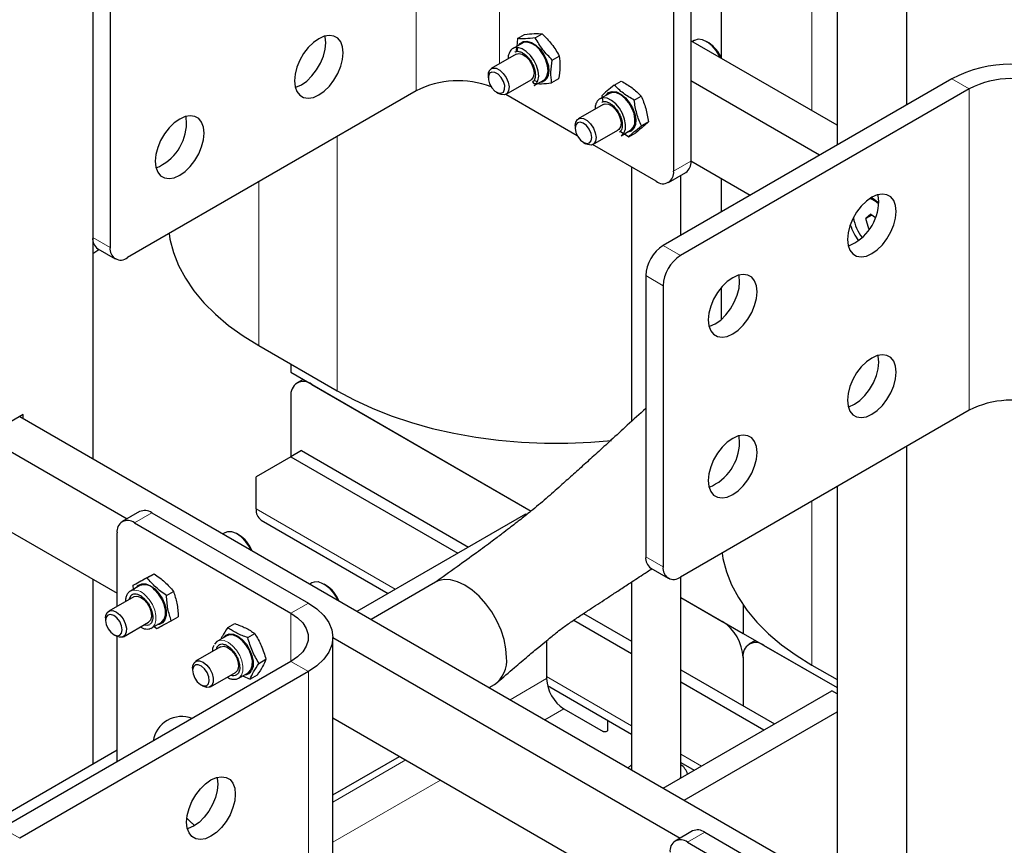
# Model space of a CAD drawing. Header units: millimetres. Extents: x 5 to 418, y 2 to 292.
# Tile 12 of 23: x 256 to 284, y 70 to 94. Entities that reach past the tile are written whole.
import ezdxf

# ---------------------------------------------------------------- set-up
doc = ezdxf.new("R2010")
doc.units = ezdxf.units.MM

msp = doc.modelspace()

# ---------------------------------------------------------------- linework, layer by layer
at = {"color": 7, "linetype": 'Continuous', "lineweight": 25}
for p, q in [((279.1438, 106.1692), (279.1438, 90.0516)), ((281.1237, 105.0262), (281.1237, 91.1946)), ((274.9861, 97.5951), (274.9861, 89.593)), ((274.4911, 97.3094), (274.4911, 89.3073)), ((275.8428, 96.236), (275.8428, 92.5497)), ((257.9589, 95.4235), (257.9589, 87.4214)), ((258.4539, 95.1377), (258.4539, 87.1356)), ((270.0512, 93.0831), (270.0261, 92.859)), ((270.0512, 93.0831), (270.2504, 93.1981)), ((270.5562, 93.1009), (270.7553, 93.2159)), ((270.1886, 92.9528), (269.9213, 92.7985)), ((270.0418, 92.7195), (270.0596, 92.8256)), ((279.1438, 90.6221), (274.9861, 93.0223)), ((275.0816, 93.0283), (275.0286, 92.9977)), ((275.491, 92.9593), (275.4316, 92.9936)), ((270.0144, 92.6372), (269.303, 92.2265)), ((271.0406, 92.471), (271.2397, 92.5859)), ((269.216, 92.0342), (269.216, 91.9641)), ((271.2192, 91.9382), (271.0201, 91.8232)), ((282.4107, 91.9375), (274.1941, 87.1942)), ((269.723, 91.499), (270.4344, 91.9097)), ((270.4747, 91.8504), (270.5151, 91.8054)), ((270.5151, 91.8054), (270.5747, 91.8034)), ((270.5275, 91.7485), (270.7948, 91.9028)), ((272.8044, 91.759), (273.0036, 91.874)), ((282.9057, 91.6518), (274.6891, 86.9084)), ((278.648, 89.7654), (274.9861, 91.8793)), ((267.1655, 91.5931), (258.9489, 86.8498)), ((269.4522, 91.5549), (269.5129, 91.5199)), ((271.752, 90.3169), (269.7132, 91.4939)), ((272.6635, 91.5241), (272.3962, 91.3698)), ((272.4458, 91.4521), (272.4792, 91.282)), ((273.3691, 91.3314), (273.5683, 91.4463)), ((272.4893, 91.2085), (271.7779, 90.7978)), ((271.6909, 90.6055), (271.6909, 90.5354)), ((273.7744, 90.7118), (273.5752, 90.5968)), ((272.1978, 90.0703), (272.9093, 90.481)), ((272.9779, 90.4425), (273.0614, 90.3892)), ((273.0024, 90.3198), (273.2696, 90.4741)), ((273.0904, 90.3706), (273.2166, 90.2899)), ((273.2166, 90.2899), (273.4158, 90.4048)), ((271.9271, 90.1262), (271.9878, 90.0912)), ((273.9961, 89.0215), (272.1881, 90.0652)), ((273.2961, 89.4256), (273.2961, 82.1896)), ((276.6678, 88.6222), (274.9861, 89.593)), ((274.3461, 88.9868), (274.8411, 89.2725)), ((274.6961, 87.484), (274.6961, 89.1889)), ((275.8428, 89.0984), (275.8428, 88.146)), ((280.1776, 88.5212), (280.109, 88.5507)), ((280.1019, 88.0881), (279.964, 87.96)), ((280.139, 88.0611), (279.964, 87.96)), ((280.1019, 88.0881), (280.2362, 87.9903)), ((280.0508, 87.6681), (279.964, 87.96)), ((280.0761, 87.6826), (280.0508, 87.6681)), ((280.0612, 87.6605), (280.0508, 87.6681)), ((257.9589, 87.4214), (257.9589, 81.1319)), ((257.9589, 86.9716), (258.1324, 87.0845)), ((258.1039, 87.1009), (258.5989, 86.8152)), ((273.6991, 86.3369), (273.6991, 78.3348)), ((274.1941, 86.0511), (274.1941, 78.049)), ((275.8428, 85.9911), (275.8428, 85.0821)), ((249.0535, 85.1299), (258.9418, 79.4215)), ((262.6859, 84.3453), (264.9133, 83.0595)), ((263.6016, 83.8167), (263.6016, 83.5874)), ((263.6016, 83.5874), (270.4383, 79.6407)), ((263.9496, 83.3865), (263.7756, 83.2861)), ((264.1956, 83.2445), (270.4383, 79.6407)), ((249.0535, 82.8436), (258.6519, 77.3026)), ((263.6016, 82.9015), (263.6016, 81.1869)), ((282.9057, 82.5065), (274.6891, 77.7632)), ((255.979, 82.3892), (254.9891, 81.8177)), ((255.88, 82.332), (279.1438, 68.9021)), ((255.979, 82.2749), (255.979, 82.3892)), ((263.8986, 81.3583), (263.6016, 81.1869)), ((263.8986, 81.3583), (268.6501, 78.6154)), ((281.1237, 81.4778), (281.1237, 66.7305)), ((263.6016, 81.1869), (262.6117, 80.6152)), ((263.6016, 81.1869), (268.3531, 78.4439)), ((262.6117, 79.7007), (262.6117, 80.6152)), ((279.1438, 80.3349), (279.1438, 68.3307)), ((259.2919, 79.6236), (258.7969, 79.3379)), ((259.6418, 79.589), (264.0966, 77.0173)), ((262.7567, 79.3802), (266.3658, 77.2967)), ((265.4841, 76.7877), (270.2838, 79.5585)), ((270.2838, 79.5585), (270.3138, 79.5412)), ((259.1469, 79.3032), (263.6016, 76.7315)), ((258.6519, 76.9305), (258.6519, 79.0174)), ((261.7172, 79.0234), (261.6643, 78.9928)), ((262.1267, 78.9544), (262.0673, 78.9887)), ((273.8441, 78.0143), (274.3391, 77.7285)), ((257.9589, 77.7026), (257.9589, 72.4435)), ((259.097, 77.5194), (259.2962, 77.6344)), ((259.5087, 77.7395), (259.7079, 77.8545)), ((274.6961, 72.0971), (274.6961, 77.7672)), ((259.2992, 77.5192), (259.0319, 77.3649)), ((259.0502, 77.3742), (259.0319, 77.3649)), ((259.097, 77.5194), (259.1088, 77.4093)), ((260.0579, 77.2396), (260.2571, 77.3546)), ((264.1921, 77.5947), (264.1392, 77.5641)), ((264.6016, 77.5257), (264.5422, 77.56)), ((267.7115, 77.614), (265.8821, 76.5579)), ((273.2961, 77.6222), (273.2961, 72.2779)), ((259.125, 77.2036), (258.4135, 76.7929)), ((274.6961, 77.1827), (275.877, 76.501)), ((274.6961, 77.1827), (276.471, 76.1581)), ((276.471, 76.9719), (276.471, 76.1581)), ((258.3265, 76.6006), (258.3265, 76.5305)), ((260.1954, 76.5196), (260.3945, 76.6346)), ((271.6529, 76.539), (273.2961, 75.5904)), ((271.9278, 76.7232), (273.2961, 75.9333)), ((258.8335, 76.0654), (259.5449, 76.4761)), ((259.6125, 76.3024), (259.638, 76.3148)), ((259.638, 76.3148), (259.9053, 76.4691)), ((259.7101, 76.3564), (259.7837, 76.2995)), ((261.8023, 76.3227), (262.0015, 76.4376)), ((258.5628, 76.1213), (258.6235, 76.0862)), ((258.6519, 72.5025), (258.6519, 76.0714)), ((261.774, 76.0904), (261.5067, 75.9361)), ((262.3726, 76.0383), (262.5717, 76.1533)), ((264.7937, 66.9005), (264.7937, 76.0458)), ((264.7937, 76.0433), (274.682, 70.3349)), ((270.8778, 75.952), (270.8778, 74.8716)), ((276.471, 76.1581), (279.1438, 74.6151)), ((276.819, 75.9572), (276.645, 75.8568)), ((261.5998, 75.7749), (260.8884, 75.3642)), ((261.496, 75.7699), (261.4696, 75.6997)), ((261.559, 75.8369), (261.496, 75.7699)), ((277.065, 75.8152), (279.1438, 74.6151)), ((262.6913, 75.3064), (262.8905, 75.4214)), ((276.471, 75.4722), (276.471, 74.1005)), ((263.6016, 75.36), (255.3851, 70.6166)), ((260.8014, 75.1719), (260.8014, 75.1018)), ((274.6961, 75.1251), (277.3616, 73.5863)), ((278.4261, 75.2587), (279.1438, 74.8444)), ((264.0966, 75.0742), (255.88, 70.3309)), ((261.3084, 74.6367), (262.0198, 75.0474)), ((262.1129, 74.8861), (262.3802, 75.0404)), ((262.2199, 74.9479), (262.4398, 74.859)), ((262.639, 74.9739), (262.4398, 74.859)), ((261.0376, 74.6926), (261.0984, 74.6575)), ((269.2424, 74.6181), (269.3913, 74.7041)), ((270.9028, 74.6775), (273.2961, 73.2959)), ((274.6961, 74.7822), (277.0646, 73.4149)), ((274.1956, 71.7586), (278.9954, 74.5294)), ((279.1438, 74.4437), (278.9954, 74.5294)), ((271.3727, 74.0143), (272.4907, 73.3689)), ((264.7937, 73.757), (274.3921, 68.2159)), ((274.7896, 71.4157), (279.1438, 73.9294)), ((272.6102, 73.6919), (272.6102, 73.3975)), ((251.5243, 68.7289), (258.6519, 72.8436)), ((264.7937, 71.565), (266.6922, 72.661)), ((274.6961, 72.4877), (275.0773, 72.2676)), ((275.0321, 70.537), (274.5371, 70.2513)), ((275.382, 70.5023), (279.8368, 67.9307)), ((274.8871, 70.2166), (279.3418, 67.6449))]:
    msp.add_line(p, q, dxfattribs=at)
at = {"color": 7, "linetype": 'Continuous', "lineweight": 18}
for p, q in [((267.1655, 100.7384), (267.1655, 91.5931)), ((269.5413, 100.7384), (269.5413, 92.3641)), ((278.4261, 97.7528), (278.4261, 91.0364)), ((282.9057, 91.6518), (282.4107, 91.9375)), ((282.9057, 91.6518), (282.9057, 82.5065)), ((264.9133, 90.293), (264.9133, 83.0595)), ((274.4911, 89.3073), (274.9861, 89.593)), ((262.6859, 89.0072), (262.6859, 84.3453)), ((257.9589, 87.4214), (258.4539, 87.1356)), ((274.1941, 87.1942), (274.6891, 86.9084)), ((274.1941, 86.0511), (273.6991, 86.3369)), ((278.4261, 79.9205), (278.4261, 75.2587)), ((266.5709, 77.4151), (262.6117, 79.7007)), ((259.6418, 79.589), (259.1469, 79.3032)), ((273.6991, 78.3348), (274.1941, 78.049)), ((263.6016, 76.7315), (264.0966, 77.0173)), ((263.6016, 75.36), (263.6016, 76.7315)), ((264.0966, 75.0742), (263.6016, 75.36)), ((264.0966, 65.929), (264.0966, 75.0742)), ((269.8405, 74.2728), (270.8778, 74.8716)), ((273.2961, 73.5327), (270.8778, 74.9288)), ((271.3727, 74.0143), (270.8305, 73.7013)), ((275.2824, 72.386), (274.6961, 72.7245)), ((264.7937, 71.3594), (266.8703, 72.5582)), ((267.8603, 71.9866), (264.7937, 70.2163)), ((255.3851, 70.6166), (255.88, 70.3309)), ((275.382, 70.5023), (274.8871, 70.2166))]:
    msp.add_line(p, q, dxfattribs=at)
at = {"color": 7, "linetype": 'Continuous', "lineweight": 25, "flags": 128}
for points in [[(263.7006, 91.8793), (263.718, 91.7112), (263.7693, 91.5717), (263.8518, 91.4676), (263.9615, 91.4042), (264.0929, 91.3848), (264.2394, 91.4101), (264.3936, 91.4791), (264.5478, 91.5882), (264.6943, 91.7319), (264.8257, 91.9031), (264.9354, 92.0931), (265.0179, 92.2925), (265.0692, 92.4912), (265.0866, 92.6793), (265.0692, 92.8474), (265.0179, 92.9869), (264.9354, 93.091), (264.8257, 93.1543), (264.6943, 93.1738), (264.5478, 93.1485), (264.3936, 93.0795), (264.2394, 92.9704), (264.0929, 92.8267), (263.9615, 92.6555), (263.8518, 92.4655), (263.7693, 92.2661), (263.718, 92.0673), (263.7006, 91.8793)], [(263.7232, 91.6896), (263.7444, 91.6959), (263.8986, 91.7648), (264.0528, 91.8739), (264.1993, 92.0176), (264.3307, 92.1888), (264.4404, 92.3789), (264.523, 92.5783), (264.5742, 92.777), (264.5916, 92.9651), (264.5742, 93.1331), (264.569, 93.1547)], [(275.8274, 92.5366), (275.8075, 92.5768), (275.7067, 92.7383), (275.5855, 92.8764), (275.4529, 92.9808), (275.3187, 93.0437), (275.1929, 93.0606), (275.0847, 93.0301), (275.0816, 93.0283)], [(270.5275, 91.7485), (270.5765, 91.7879), (270.6311, 91.8823), (270.6528, 92.0084), (270.6398, 92.156), (270.5931, 92.3131), (270.5166, 92.4671), (270.4164, 92.6053), (270.3006, 92.7166), (270.1787, 92.7921), (270.0604, 92.8255), (269.9555, 92.8142), (269.9219, 92.7988)], [(270.09, 92.8959), (270.1215, 92.9385), (270.2089, 92.9964), (270.3193, 93.0083), (270.4436, 92.9731), (270.5718, 92.8938), (270.6935, 92.7767), (270.7989, 92.6313), (270.8794, 92.4695), (270.9285, 92.3043), (270.9422, 92.1491)], [(270.7948, 91.9028), (270.8438, 91.9422), (270.8984, 92.0366), (270.9201, 92.1627), (270.9071, 92.3103), (270.8604, 92.4674), (270.7838, 92.6214), (270.6836, 92.7596), (270.5679, 92.8709), (270.4459, 92.9464), (270.3277, 92.9798), (270.2228, 92.9685), (270.1886, 92.9528)], [(270.0144, 92.6372), (270.0852, 92.6568), (270.1834, 92.6368), (270.2864, 92.5731), (270.382, 92.4731), (270.4586, 92.3492), (270.5069, 92.216), (270.5212, 92.0898), (270.4997, 91.9858), (270.4449, 91.9165), (270.4344, 91.9097)], [(269.3496, 92.2435), (269.4442, 92.2361), (269.5472, 92.1837), (269.646, 92.0926), (269.7288, 91.9737), (269.7856, 91.8415), (269.8094, 91.7119), (269.7976, 91.6004), (269.7513, 91.5206), (269.6764, 91.4821), (269.5817, 91.4895), (269.5129, 91.5199)], [(269.3223, 92.1306), (269.2567, 92.0937), (269.2208, 92.0163), (269.2202, 91.9102), (269.255, 91.7915), (269.3197, 91.6784), (269.4047, 91.588), (269.4968, 91.5341), (269.5822, 91.5249), (269.6478, 91.5618), (269.6837, 91.6392), (269.6842, 91.7453), (269.6495, 91.8639), (269.5848, 91.9771), (269.4998, 92.0675), (269.4076, 92.1214), (269.3223, 92.1306)], [(270.6201, 91.8547), (270.5398, 91.8825), (270.5228, 91.8905)], [(273.0024, 90.3198), (273.006, 90.3219), (273.0779, 90.3942), (273.1192, 90.5029), (273.1264, 90.6394), (273.0991, 90.7925), (273.0393, 90.9498), (272.952, 91.0986), (272.8443, 91.2269), (272.7247, 91.3242), (272.6032, 91.3827), (272.4894, 91.3975), (272.3979, 91.3707)], [(272.5649, 91.4672), (272.5684, 91.4729), (272.644, 91.5489), (272.7458, 91.5803), (272.8655, 91.5647), (272.9933, 91.5032), (273.119, 91.4009), (273.2324, 91.266), (273.3242, 91.1095), (273.387, 90.9441)], [(273.2696, 90.4741), (273.2733, 90.4762), (273.3452, 90.5485), (273.3865, 90.6572), (273.3937, 90.7937), (273.3664, 90.9468), (273.3066, 91.1041), (273.2193, 91.2529), (273.1115, 91.3812), (272.992, 91.4785), (272.8704, 91.537), (272.7566, 91.5518), (272.6635, 91.5241)], [(272.4893, 91.2085), (272.5457, 91.227), (272.6419, 91.2144), (272.745, 91.1572), (272.8426, 91.0624), (272.9229, 90.9413), (272.9763, 90.8085), (272.9962, 90.6802), (272.9803, 90.5717), (272.9305, 90.4961), (272.9093, 90.481)], [(261.1268, 90.3934), (261.1094, 90.5614), (261.0581, 90.701), (260.9756, 90.805), (260.8659, 90.8684), (260.7345, 90.8879), (260.588, 90.8625), (260.4338, 90.7936), (260.2796, 90.6845), (260.1331, 90.5407), (260.0017, 90.3696), (259.892, 90.1795), (259.8095, 89.9801), (259.7582, 89.7814), (259.7408, 89.5933), (259.7582, 89.4253), (259.8095, 89.2857), (259.892, 89.1817), (260.0017, 89.1183), (260.1331, 89.0988), (260.2796, 89.1242), (260.4338, 89.1931), (260.588, 89.3022), (260.7345, 89.446), (260.8659, 89.6171), (260.9756, 89.8072), (261.0581, 90.0066), (261.1094, 90.2053), (261.1268, 90.3934)], [(260.6318, 90.6791), (260.6144, 90.8472), (260.6092, 90.8688)], [(271.6909, 90.6055), (271.7063, 90.7058), (271.7556, 90.7819), (271.8329, 90.8161), (271.9289, 90.8042), (272.0321, 90.7477), (272.1298, 90.6533), (272.2105, 90.5325), (272.2643, 90.3998), (272.2847, 90.2713), (272.2694, 90.1624), (272.2201, 90.0862), (272.1428, 90.052), (272.0467, 90.0639), (271.9878, 90.0912)], [(273.387, 90.9441), (273.4158, 90.7831), (273.4081, 90.6396), (273.3647, 90.5252), (273.2891, 90.4492), (273.1873, 90.4178), (273.171, 90.4171)], [(271.6909, 90.5285), (271.7112, 90.413), (271.7643, 90.2953), (271.8422, 90.1934), (271.933, 90.1229), (272.023, 90.0943), (272.0983, 90.1122), (272.1476, 90.1737), (272.1633, 90.2695), (272.143, 90.3851), (272.0899, 90.5027), (272.012, 90.6046), (271.9212, 90.6752), (271.8313, 90.7037), (271.7559, 90.6858), (271.7066, 90.6243), (271.6909, 90.5285)], [(280.8268, 88.1653), (280.8094, 88.3334), (280.7581, 88.4729), (280.6756, 88.577), (280.5659, 88.6404), (280.4345, 88.6598), (280.288, 88.6345), (280.1338, 88.5655), (279.9796, 88.4564), (279.8331, 88.3127), (279.7017, 88.1415), (279.592, 87.9515), (279.5095, 87.7521), (279.4582, 87.5534), (279.4408, 87.3653), (279.4582, 87.1972), (279.5095, 87.0577), (279.592, 86.9536), (279.7017, 86.8903), (279.8331, 86.8708), (279.9796, 86.8961), (280.1338, 86.9651), (280.288, 87.0742), (280.4345, 87.2179), (280.5659, 87.3891), (280.6756, 87.5791), (280.7581, 87.7785), (280.8094, 87.9772), (280.8268, 88.1653)], [(280.3318, 88.4511), (280.3144, 88.6191), (280.3092, 88.6407)], [(280.3305, 88.4009), (280.2126, 88.4973), (280.1187, 88.5566)], [(260.1317, 87.5326), (260.1581, 87.3756), (260.2564, 86.9991), (260.4032, 86.6278), (260.5976, 86.264), (260.8385, 85.9095), (261.1247, 85.5665), (261.4545, 85.2367), (261.8261, 84.9221), (262.2373, 84.6244), (262.6859, 84.3453)], [(275.481, 85.0793), (275.4984, 84.9113), (275.5497, 84.7717), (275.6322, 84.6677), (275.7419, 84.6043), (275.8733, 84.5848), (276.0198, 84.6102), (276.174, 84.6791), (276.3282, 84.7882), (276.4747, 84.932), (276.6061, 85.1032), (276.7158, 85.2932), (276.7983, 85.4926), (276.8496, 85.6913), (276.867, 85.8794), (276.8496, 86.0474), (276.7983, 86.187), (276.7158, 86.291), (276.6061, 86.3544), (276.4747, 86.3739), (276.3282, 86.3485), (276.174, 86.2796), (276.0198, 86.1705), (275.8733, 86.0268), (275.7419, 85.8556), (275.6322, 85.6655), (275.5497, 85.4661), (275.4984, 85.2674), (275.481, 85.0793)], [(275.5036, 84.8897), (275.5248, 84.8959), (275.679, 84.9649), (275.8332, 85.074), (275.9797, 85.2177), (276.1111, 85.3889), (276.2208, 85.5789), (276.3034, 85.7783), (276.3546, 85.977), (276.372, 86.1651), (276.3546, 86.3332), (276.3494, 86.3548)], [(279.4408, 82.7926), (279.4582, 82.6246), (279.5095, 82.4851), (279.592, 82.381), (279.7017, 82.3176), (279.8331, 82.2981), (279.9796, 82.3235), (280.1338, 82.3925), (280.288, 82.5015), (280.4345, 82.6453), (280.5659, 82.8165), (280.6756, 83.0065), (280.7581, 83.2059), (280.8094, 83.4046), (280.8268, 83.5927), (280.8094, 83.7607), (280.7581, 83.9003), (280.6756, 84.0044), (280.5659, 84.0677), (280.4345, 84.0872), (280.288, 84.0618), (280.1338, 83.9929), (279.9796, 83.8838), (279.8331, 83.7401), (279.7017, 83.5689), (279.592, 83.3788), (279.5095, 83.1794), (279.4582, 82.9807), (279.4408, 82.7926)], [(279.4634, 82.603), (279.4846, 82.6093), (279.6388, 82.6782), (279.793, 82.7873), (279.9395, 82.931), (280.0709, 83.1022), (280.1806, 83.2923), (280.2632, 83.4916), (280.3144, 83.6904), (280.3318, 83.8785), (280.3144, 84.0465), (280.3092, 84.0681)], [(264.9133, 83.0595), (265.3968, 82.8005), (265.9125, 82.5631), (266.4575, 82.3486), (267.0287, 82.1582), (267.623, 81.993), (268.2369, 81.8539), (268.8672, 81.7416), (269.5103, 81.6569), (270.1625, 81.6002), (270.8202, 81.5717), (271.4798, 81.5717), (272.1375, 81.6002), (272.7239, 81.6499)], [(276.867, 81.3068), (276.8496, 81.4748), (276.7983, 81.6144), (276.7158, 81.7184), (276.6061, 81.7818), (276.4747, 81.8013), (276.3282, 81.7759), (276.174, 81.7069), (276.0198, 81.5979), (275.8733, 81.4541), (275.7419, 81.2829), (275.6322, 81.0929), (275.5497, 80.8935), (275.4984, 80.6948), (275.481, 80.5067), (275.4984, 80.3387), (275.5497, 80.1991), (275.6322, 80.095), (275.7419, 80.0317), (275.8733, 80.0122), (276.0198, 80.0376), (276.174, 80.1065), (276.3282, 80.2156), (276.4747, 80.3593), (276.6061, 80.5305), (276.7158, 80.7206), (276.7983, 80.92), (276.8496, 81.1187), (276.867, 81.3068)], [(276.372, 81.5925), (276.3546, 81.7605), (276.3494, 81.7821)], [(262.4631, 78.5317), (262.4177, 78.6185), (262.3103, 78.7747), (262.185, 78.9043), (262.0509, 78.9978), (261.9181, 79.0483), (261.7963, 79.0519), (261.7172, 79.0234)], [(275.8719, 78.446), (275.8983, 78.289), (275.9966, 77.9124), (276.1433, 77.5412), (276.3378, 77.1774), (276.5787, 76.8229), (276.8649, 76.4799), (277.1947, 76.1501), (277.5663, 75.8355), (277.9775, 75.5378), (278.4261, 75.2587)], [(269.7393, 75.4733), (269.7213, 75.7219), (269.6677, 75.9838), (269.5802, 76.251), (269.4614, 76.5155), (269.315, 76.7691), (269.1454, 77.0041), (268.9577, 77.2135), (268.7577, 77.3909), (268.5514, 77.5308), (268.3451, 77.6291), (268.1451, 77.6826), (267.9574, 77.6899), (267.7878, 77.6507), (267.7115, 77.614)], [(259.2006, 77.4622), (259.2601, 77.5306), (259.3567, 77.5724), (259.4731, 77.5674), (259.6, 77.5159), (259.7271, 77.4222), (259.8441, 77.2938), (259.9415, 77.1411), (260.0114, 76.9765), (260.0481, 76.8134), (260.0487, 76.6648), (260.0132, 76.543), (259.9443, 76.4577), (259.8478, 76.4159), (259.8067, 76.4122)], [(259.9053, 76.4691), (259.9276, 76.484), (259.993, 76.5651), (260.0268, 76.681), (260.0262, 76.8222), (259.9913, 76.9774), (259.9248, 77.1339), (259.8322, 77.2791), (259.721, 77.4012)], [(264.3804, 77.622), (264.2602, 77.621), (264.1921, 77.5947)], [(259.0781, 77.2618), (259.0332, 77.2176), (258.9947, 77.1284)], [(259.125, 77.2036), (259.129, 77.2058), (259.2146, 77.2229), (259.3147, 77.1937), (259.4172, 77.1219)], [(259.4172, 77.1219), (259.5099, 77.016), (259.5814, 76.8889), (259.6232, 76.7559), (259.6303, 76.633), (259.6017, 76.5351), (259.5449, 76.4761)], [(258.3265, 76.6006), (258.3326, 76.666), (258.3706, 76.7548), (258.439, 76.8044), (258.5298, 76.8087), (258.6318, 76.7672), (258.7328, 76.6849), (258.8207, 76.5718), (258.8848, 76.4415), (258.9173, 76.3097), (258.9145, 76.1923), (258.8765, 76.1034), (258.808, 76.0539), (258.7173, 76.0496), (258.6235, 76.0862)], [(264.0966, 77.0173), (264.3392, 76.8533), (264.5343, 76.6695), (264.6772, 76.4703), (264.7644, 76.2607), (264.7937, 76.0458), (264.7644, 75.8308), (264.6772, 75.6212), (264.5343, 75.422), (264.3392, 75.2382), (264.0966, 75.0742)], [(258.4759, 76.1906), (258.5665, 76.1191), (258.6567, 76.0895), (258.7325, 76.1063), (258.7825, 76.1669), (258.799, 76.262), (258.7796, 76.3773), (258.7272, 76.4951), (258.6497, 76.5976), (258.5591, 76.669), (258.4689, 76.6986), (258.3931, 76.6819), (258.3431, 76.6213), (258.3266, 76.5261), (258.346, 76.4109), (258.3984, 76.293), (258.4759, 76.1906)], [(263.6016, 76.7315), (263.7899, 76.602), (263.9363, 76.4556), (264.0365, 76.2968), (264.0873, 76.1303), (264.0873, 75.9612), (264.0365, 75.7947), (263.9363, 75.6359), (263.7899, 75.4895), (263.6016, 75.36)], [(259.4147, 76.4009), (259.5164, 76.3902), (259.5888, 76.416)], [(261.5808, 75.9618), (261.4936, 75.9279), (261.4249, 75.8512)], [(261.6754, 76.0335), (261.7446, 76.1088), (261.8438, 76.1455), (261.9619, 76.1352), (262.0894, 76.0787), (262.2158, 75.9806), (262.3311, 75.8489), (262.4257, 75.6942), (262.4921, 75.5291), (262.5249, 75.367), (262.5214, 75.2209), (262.4819, 75.1027)], [(262.3802, 75.0404), (262.3933, 75.0487), (262.462, 75.1254), (262.4996, 75.2378), (262.5029, 75.3767), (262.4717, 75.5309), (262.4086, 75.6879), (262.3186, 75.835), (262.209, 75.9603), (262.0888, 76.0535), (261.9676, 76.1072), (261.8553, 76.1171), (261.774, 76.0904)], [(261.5998, 75.7749), (261.6039, 75.7771), (261.6895, 75.7941), (261.7897, 75.7649), (261.8922, 75.6931), (261.9848, 75.5872), (262.0563, 75.4601), (262.0981, 75.3271), (262.1051, 75.2042), (262.0765, 75.1063), (262.0198, 75.0474)], [(260.8014, 75.1719), (260.8068, 75.2338), (260.8437, 75.3238), (260.9112, 75.3747), (261.0014, 75.3806)], [(260.9605, 75.2678), (260.8809, 75.26), (260.8252, 75.2073), (260.8018, 75.1178), (260.8144, 75.0051), (260.8609, 74.8864), (260.9344, 74.7797), (261.0235, 74.7012), (261.1149, 74.663), (261.1944, 74.6708), (261.2501, 74.7234), (261.2735, 74.8129), (261.261, 74.9256), (261.2144, 75.0443), (261.141, 75.1511), (261.0518, 75.2295), (260.9605, 75.2678)], [(261.0014, 75.3806), (261.1032, 75.3405), (261.2045, 75.2595), (261.293, 75.1472), (261.358, 75.0172), (261.3917, 74.8852), (261.39, 74.7671), (261.3532, 74.6771), (261.2856, 74.6261), (261.1954, 74.6203), (261.0984, 74.6575)], [(272.6102, 73.3975), (272.6072, 73.3858), (272.5984, 73.3751), (272.5846, 73.3663), (272.567, 73.3602), (272.547, 73.3573), (272.5265, 73.3579), (272.5072, 73.3619), (272.4907, 73.3689)], [(273.2961, 72.4228), (273.2908, 72.4189), (273.1977, 72.3347)], [(260.6318, 70.7877), (260.6492, 70.9758), (260.7004, 71.1745), (260.783, 71.3739), (260.8927, 71.564), (261.0241, 71.7352), (261.1706, 71.8789), (261.3248, 71.988), (261.479, 72.0569), (261.6254, 72.0823), (261.7568, 72.0628), (261.8665, 71.9994), (261.9491, 71.8954), (262.0003, 71.7558), (262.0177, 71.5878), (262.0003, 71.3997), (261.9491, 71.201), (261.8665, 71.0016), (261.7568, 70.8115), (261.6254, 70.6404), (261.479, 70.4966), (261.3248, 70.3875), (261.1706, 70.3186), (261.0241, 70.2932), (260.8927, 70.3127), (260.783, 70.3761), (260.7004, 70.4801), (260.6492, 70.6197), (260.6318, 70.7877)], [(261.5002, 72.0632), (261.5054, 72.0416), (261.5227, 71.8735), (261.5054, 71.6854), (261.4541, 71.4867), (261.3716, 71.2873), (261.2618, 71.0973), (261.1304, 70.9261), (260.984, 70.7824), (260.8298, 70.6733), (260.6756, 70.6043), (260.6544, 70.5981)], [(274.6934, 72.046), (274.6992, 72.0861), (274.6961, 72.1404)], [(260.8591, 70.6909), (260.6973, 70.8418), (260.6387, 70.904)], [(260.6387, 70.904), (260.7205, 70.8184), (260.8591, 70.6909)]]:
    msp.add_lwpolyline(points, dxfattribs=at)
at = {"color": 7, "linetype": 'Continuous', "lineweight": 18, "flags": 128}
for points in [[(259.638, 76.3148), (259.6603, 76.3297), (259.7257, 76.4108), (259.7595, 76.5267), (259.759, 76.6679), (259.724, 76.8231), (259.6575, 76.9796), (259.5649, 77.1248), (259.4537, 77.2469)], [(262.1116, 74.8854), (262.126, 74.8944), (262.1948, 74.9711), (262.2323, 75.0835), (262.2356, 75.2224), (262.2045, 75.3766), (262.1413, 75.5336), (262.0513, 75.6807), (261.9418, 75.8059), (261.8215, 75.8992), (261.7003, 75.9529), (261.588, 75.9628), (261.5808, 75.9618)]]:
    msp.add_lwpolyline(points, dxfattribs=at)
at = {"color": 7, "linetype": 'Continuous', "lineweight": 25}
for centre, radius, start, end in [((274.9842, 92.1669), 0.9406, 22.05611, 57.39482), ((269.4044, 92.0612), 0.1903, 106.74637, 188.14802), ((284.0936, 88.7196), 3.6314, 62.39104, 117.60896), ((270.6767, 92.1131), 0.2679, 274.17529, 7.71968), ((284.0936, 89.3717), 2.571, 62.48054, 117.51946), ((268.3625, 89.2515), 2.6299, 69.14853, 117.07613), ((259.2321, 90.6987), 1.3998, 292.30568, 359.19799), ((274.6531, 89.5506), 0.3357, 304.05635, 7.25583), ((274.1893, 89.2583), 0.3057, 230.79671, 9.21404), ((278.9321, 88.4707), 1.3998, 292.30568, 359.19799), ((279.7677, 87.74), 0.8525, 48.80029, 68.42683), ((281.0681, 88.3031), 1.6326, 198.56193, 216.56329), ((280.9619, 88.2415), 1.3775, 190.76905, 216.71187), ((258.3019, 87.3835), 0.3451, 173.70115, 234.98667), ((274.7738, 86.288), 1.0758, 122.60548, 177.39452), ((258.7557, 87.0867), 0.3057, 170.78596, 309.20329), ((275.2688, 86.0022), 1.0758, 122.60548, 177.39452), ((263.9637, 82.9603), 0.3668, 50.79671, 189.21404), ((284.1027, 80.1648), 2.6299, 69.14853, 117.07613), ((274.9723, 81.6121), 1.3998, 292.30568, 359.19799), ((259.4368, 79.3028), 0.3521, 54.38242, 114.30712), ((262.9547, 79.6628), 0.3451, 173.70115, 234.98667), ((258.9536, 79.0663), 0.3057, 50.79671, 189.21404), ((261.6229, 78.1646), 0.9368, 21.98117, 57.46976), ((274.0421, 78.2969), 0.3451, 173.70115, 234.98667), ((274.4959, 78.0001), 0.3057, 170.78596, 309.20329), ((259.4283, 77.1678), 0.3743, 38.56906, 110.18918), ((264.1129, 76.7756), 0.8876, 21.6394, 72.46354), ((264.0956, 76.734), 0.9395, 22.03506, 57.41587), ((275.1814, 75.4135), 1.2909, 2.60548, 57.39452), ((276.8331, 75.5309), 0.3668, 50.79671, 189.21404), ((268.8994, 75.39), 0.8441, 305.64976, 5.66242), ((261.9602, 75.1731), 0.213, 250.62154, 297.96769), ((262.2827, 75.2095), 0.2261, 269.72592, 331.79486), ((271.9524, 74.9205), 1.0758, 182.60548, 237.39452), ((260.4908, 72.9745), 0.8195, 68.54681, 171.44782), ((260.4907, 72.9747), 0.8193, 68.52868, 171.46595), ((274.449, 72.0444), 0.452, 14.48653, 56.84913), ((275.177, 70.2161), 0.3521, 54.38242, 114.30712), ((274.6938, 69.9797), 0.3057, 50.79671, 189.21404)]:
    msp.add_arc(centre, radius, start, end, dxfattribs=at)
at = {"color": 7, "linetype": 'Continuous', "lineweight": 18}
msp.add_arc((259.155, 77.0032), 0.3856, 39.20994, 105.7749, dxfattribs=at)
at = {"color": 7, "linetype": 'Continuous', "lineweight": 25}
for points, knots in [([(270.5562, 93.1009), (270.4597, 93.09), (270.2634, 93.0679), (270.1228, 93.078), (270.0512, 93.0831)], [0, 0, 0, 0, 0.4912125, 1, 1, 1, 1]), ([(270.2504, 93.1981), (270.3468, 93.2089), (270.5431, 93.2311), (270.6838, 93.221), (270.7553, 93.2159)], [0, 0, 0, 0, 0.4912125, 1, 1, 1, 1]), ([(271.0406, 92.471), (270.9475, 92.5661), (270.758, 92.7599), (270.6242, 92.9859), (270.5562, 93.1009)], [0, 0, 0, 0, 0.4912125, 1, 1, 1, 1]), ([(270.7553, 93.2159), (270.8484, 93.1207), (271.0378, 92.927), (271.1716, 92.7009), (271.2397, 92.5859)], [0, 0, 0, 0, 0.4912125, 1, 1, 1, 1]), ([(269.9222, 92.7989), (269.9221, 92.7989), (269.889, 92.7873), (269.8421, 92.7331), (269.7974, 92.6443), (269.7792, 92.5653), (269.7813, 92.5161), (269.7819, 92.503)], [0, 0, 0, 0, 0.0011368, 0.3316876, 0.6315022, 0.9019942, 1, 1, 1, 1]), ([(270.0221, 92.8231), (270.0177, 92.7956), (270.0109, 92.7537), (270.0142, 92.7175), (270.0153, 92.7051)], [0, 0, 0, 0, 0.6554003, 1, 1, 1, 1]), ([(269.9741, 92.6962), (269.9796, 92.7005), (270.0008, 92.7176), (270.0483, 92.7228), (270.1217, 92.7117), (270.1987, 92.6765), (270.2711, 92.6242), (270.3319, 92.5667), (270.3929, 92.4967), (270.4298, 92.438), (270.451, 92.4043)], [0, 0, 0, 0, 0.0574538, 0.2244816, 0.3566451, 0.517042, 0.6459672, 0.7446954, 0.853451, 1, 1, 1, 1]), ([(271.2397, 92.5859), (271.2502, 92.486), (271.2713, 92.2862), (271.2366, 92.0542), (271.2192, 91.9382)], [0, 0, 0, 0, 0.5, 1, 1, 1, 1]), ([(270.451, 92.4043), (270.474, 92.3599), (270.5062, 92.2978), (270.5361, 92.2053), (270.5529, 92.1306), (270.5596, 92.0496), (270.5536, 91.9765), (270.5345, 91.915), (270.5084, 91.8712), (270.4848, 91.857), (270.4747, 91.8508)], [0, 0, 0, 0, 0.1893683, 0.2647397, 0.3865829, 0.5079245, 0.6336443, 0.7622028, 0.8983543, 1, 1, 1, 1]), ([(270.6201, 91.8019), (270.6569, 91.7997), (270.7665, 91.7932), (270.9188, 91.8112), (271.0201, 91.8232)], [0, 0, 0, 0, 0.3356167, 1, 1, 1, 1]), ([(272.8044, 91.759), (272.7319, 91.7008), (272.5844, 91.5824), (272.4925, 91.496), (272.4458, 91.4521)], [0, 0, 0, 0, 0.4912125, 1, 1, 1, 1]), ([(273.3691, 91.3314), (273.2629, 91.3934), (273.0467, 91.5198), (272.8861, 91.6783), (272.8044, 91.759)], [0, 0, 0, 0, 0.4912125, 1, 1, 1, 1]), ([(273.0036, 91.874), (273.1098, 91.8119), (273.326, 91.6856), (273.4866, 91.527), (273.5683, 91.4463)], [0, 0, 0, 0, 0.4912125, 1, 1, 1, 1]), ([(272.3985, 91.3707), (272.3979, 91.3705), (272.3643, 91.3588), (272.317, 91.3045), (272.2723, 91.2156), (272.2541, 91.1366), (272.2562, 91.0874), (272.2568, 91.0743)], [0, 0, 0, 0, 0.0058037, 0.3348101, 0.6332239, 0.9024521, 1, 1, 1, 1]), ([(273.5683, 91.4463), (273.6166, 91.332), (273.7132, 91.1032), (273.754, 90.8422), (273.7744, 90.7118)], [0, 0, 0, 0, 0.5, 1, 1, 1, 1]), ([(272.4487, 91.2672), (272.4542, 91.2717), (272.4756, 91.2888), (272.5231, 91.2941), (272.5965, 91.283), (272.6735, 91.2478), (272.746, 91.1955), (272.8068, 91.138), (272.8678, 91.068), (272.9047, 91.0093), (272.9259, 90.9756)], [0, 0, 0, 0, 0.05843354, 0.22528776, 0.35731384, 0.51754403, 0.64633519, 0.74496081, 0.85360329, 1, 1, 1, 1]), ([(272.9259, 90.9756), (272.9489, 90.9312), (272.981, 90.8691), (273.0109, 90.7766), (273.0278, 90.7018), (273.0344, 90.6209), (273.0285, 90.5478), (273.0094, 90.4863), (272.9834, 90.4427), (272.96, 90.4285), (272.9501, 90.4225)], [0, 0, 0, 0, 0.1897018, 0.2652059, 0.3872636, 0.5088188, 0.63476, 0.7635448, 0.8999361, 1, 1, 1, 1]), ([(273.2166, 90.2899), (273.2616, 90.3322), (273.3531, 90.4183), (273.5003, 90.5366), (273.5752, 90.5968)], [0, 0, 0, 0, 0.4912125, 1, 1, 1, 1]), ([(273.7744, 90.7118), (273.7295, 90.6695), (273.638, 90.5834), (273.4907, 90.465), (273.4158, 90.4048)], [0, 0, 0, 0, 0.4912125, 1, 1, 1, 1]), ([(273.6991, 82.5578), (273.5246, 82.3983), (273.1945, 82.0966), (272.7325, 81.6754), (272.3227, 81.3027), (271.9541, 80.9686), (271.6086, 80.6566), (271.2542, 80.3391), (270.8674, 79.9935), (270.4683, 79.6626), (270.1721, 79.4271), (269.9694, 79.2689), (269.8053, 79.1419), (269.5874, 78.9757), (269.2743, 78.7405), (268.8493, 78.4275), (268.3019, 78.0329), (267.9024, 77.7514), (267.6892, 77.6011)], [0, 0, 0, 0, 0.0941991, 0.1782044, 0.2487985, 0.3142218, 0.3752047, 0.4327015, 0.5016503, 0.5713349, 0.6233257, 0.6410243, 0.6669728, 0.7014361, 0.7444515, 0.8151886, 0.901349, 1, 1, 1, 1]), ([(269.479, 74.7665), (269.6396, 74.9064), (269.9318, 75.1608), (270.3254, 75.4958), (270.6355, 75.7544), (270.8703, 75.9465), (271.0391, 76.0818), (271.1431, 76.1722), (271.335, 76.3206), (271.5956, 76.5018), (271.8779, 76.6904), (272.1423, 76.8654), (272.3952, 77.0322), (272.6442, 77.1958), (272.9169, 77.3745), (273.2424, 77.5873), (273.5664, 77.7986), (273.7872, 77.9423), (273.8726, 77.9978)], [0, 0, 0, 0, 0.1153445, 0.2099464, 0.2838268, 0.3406321, 0.3887716, 0.4304614, 0.479748, 0.5411906, 0.6036903, 0.658492, 0.7065755, 0.7562487, 0.8083054, 0.8695755, 0.9495214, 1, 1, 1, 1]), ([(259.5087, 77.7395), (259.4276, 77.6955), (259.2623, 77.606), (259.1528, 77.5486), (259.097, 77.5194)], [0, 0, 0, 0, 0.4912125, 1, 1, 1, 1]), ([(259.2962, 77.6344), (259.3774, 77.6784), (259.5426, 77.7679), (259.6522, 77.8253), (259.7079, 77.8545)], [0, 0, 0, 0, 0.4912125, 1, 1, 1, 1]), ([(259.7079, 77.8545), (259.8134, 77.7792), (260.0243, 77.6287), (260.1795, 77.446), (260.2571, 77.3546)], [0, 0, 0, 0, 0.5, 1, 1, 1, 1]), ([(259.0549, 77.373), (259.0473, 77.3706), (259.0062, 77.3577), (258.9522, 77.3003), (258.9081, 77.2105), (258.8898, 77.1316), (258.8919, 77.0824), (258.8924, 77.0693)], [0, 0, 0, 0, 0.0698859, 0.3776858, 0.6568649, 0.9087397, 1, 1, 1, 1]), ([(260.2571, 77.3546), (260.2934, 77.2447), (260.3672, 77.0209), (260.3853, 76.7649), (260.3945, 76.6346)], [0, 0, 0, 0, 0.4912125, 1, 1, 1, 1]), ([(259.0817, 77.2604), (259.0881, 77.2656), (259.1102, 77.2835), (259.1588, 77.2893), (259.2322, 77.278), (259.3092, 77.2429), (259.3817, 77.1906), (259.4425, 77.1331), (259.5035, 77.0631), (259.5404, 77.0044), (259.5616, 76.9707)], [0, 0, 0, 0, 0.066729, 0.2321132, 0.3629761, 0.5217946, 0.6494511, 0.7472078, 0.8548931, 1, 1, 1, 1]), ([(260.1954, 76.5196), (260.1591, 76.6296), (260.0853, 76.8533), (260.0671, 77.1093), (260.0579, 77.2396)], [0, 0, 0, 0, 0.4912125, 1, 1, 1, 1]), ([(259.5616, 76.9707), (259.5846, 76.9263), (259.6167, 76.8641), (259.6466, 76.7716), (259.6634, 76.6969), (259.6701, 76.616), (259.6642, 76.5428), (259.645, 76.4814), (259.6191, 76.4378), (259.5958, 76.4236), (259.5859, 76.4176)], [0, 0, 0, 0, 0.1897725, 0.2653047, 0.3874079, 0.5090084, 0.6349965, 0.7638294, 0.9002715, 1, 1, 1, 1]), ([(259.7837, 76.2995), (259.8373, 76.3276), (259.9465, 76.3848), (260.1114, 76.4742), (260.1954, 76.5196)], [0, 0, 0, 0, 0.4912125, 1, 1, 1, 1]), ([(259.3109, 76.341), (259.3344, 76.3285), (259.3865, 76.3006), (259.4684, 76.2814), (259.5462, 76.2783), (259.589, 76.2963), (259.6063, 76.3036)], [0, 0, 0, 0, 0.2297371, 0.5105845, 0.8025122, 1, 1, 1, 1]), ([(261.8023, 76.3227), (261.7446, 76.239), (261.6622, 76.1194), (261.6196, 76.0229), (261.6068, 75.9939)], [0, 0, 0, 0, 0.7002008, 1, 1, 1, 1]), ([(262.3726, 76.0383), (262.2655, 76.0769), (262.0474, 76.1555), (261.885, 76.2663), (261.8023, 76.3227)], [0, 0, 0, 0, 0.4912125, 1, 1, 1, 1]), ([(262.0015, 76.4376), (262.1086, 76.399), (262.3267, 76.3204), (262.4891, 76.2096), (262.5717, 76.1533)], [0, 0, 0, 0, 0.4912125, 1, 1, 1, 1]), ([(262.6913, 75.3064), (262.6254, 75.4183), (262.4911, 75.646), (262.4125, 75.906), (262.3726, 76.0383)], [0, 0, 0, 0, 0.4912125, 1, 1, 1, 1]), ([(262.5717, 76.1533), (262.6377, 76.0414), (262.7719, 75.8137), (262.8505, 75.5537), (262.8905, 75.4214)], [0, 0, 0, 0, 0.49121245, 1, 1, 1, 1]), ([(261.4059, 75.8182), (261.3984, 75.8045), (261.3766, 75.7645), (261.3649, 75.7028), (261.3668, 75.6537), (261.3673, 75.6406)], [0, 0, 0, 0, 0.2764775, 0.8075717, 1, 1, 1, 1]), ([(261.5611, 75.8349), (261.566, 75.8389), (261.5869, 75.8554), (261.6337, 75.8604), (261.7071, 75.8493), (261.7841, 75.8142), (261.8565, 75.7618), (261.9174, 75.7043), (261.9784, 75.6343), (262.0153, 75.5757), (262.0365, 75.542)], [0, 0, 0, 0, 0.05254246, 0.22044064, 0.35329276, 0.51452545, 0.64412242, 0.74336511, 0.85268734, 1, 1, 1, 1]), ([(262.0365, 75.542), (262.0595, 75.4975), (262.0916, 75.4354), (262.1215, 75.3429), (262.1383, 75.2682), (262.145, 75.1873), (262.139, 75.1141), (262.1199, 75.0526), (262.0932, 75.0081), (262.0688, 74.9934), (262.058, 74.9869)], [0, 0, 0, 0, 0.1879184, 0.2627127, 0.383623, 0.5040356, 0.6287928, 0.756367, 0.8914761, 1, 1, 1, 1]), ([(262.8905, 75.4214), (262.8625, 75.3549), (262.8065, 75.2218), (262.6948, 75.0566), (262.639, 74.9739)], [0, 0, 0, 0, 0.5, 1, 1, 1, 1]), ([(261.7858, 74.9123), (261.8093, 74.8998), (261.8614, 74.8719), (261.9434, 74.8523), (262.0319, 74.8506), (262.0843, 74.8736), (262.1113, 74.8854)], [0, 0, 0, 0, 0.20649775, 0.45893569, 0.72133305, 1, 1, 1, 1])]:
    msp.add_open_spline(points, degree=3, knots=knots, dxfattribs=at)
for points in [[(271.0201, 91.8232), (271.0095, 91.9231), (270.9885, 92.123), (271.0232, 92.355), (271.0406, 92.471)], [(273.5752, 90.5968), (273.527, 90.7112), (273.4304, 90.9399), (273.3895, 91.2009), (273.3691, 91.3314)], [(260.0579, 77.2396), (259.9525, 77.3149), (259.7415, 77.4654), (259.5863, 77.6481), (259.5087, 77.7395)], [(262.4398, 74.859), (262.4678, 74.9255), (262.5238, 75.0586), (262.6355, 75.2238), (262.6913, 75.3064)]]:
    msp.add_open_spline(points, degree=3, dxfattribs=at)

doc.saveas('drawing.dxf')
